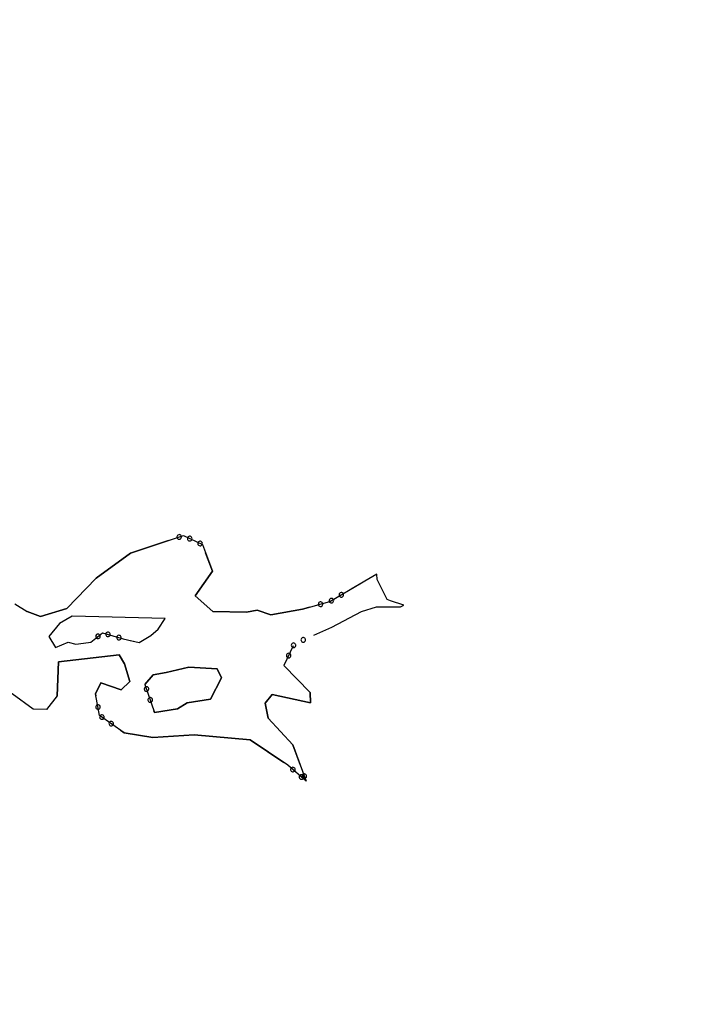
# Model space of a CAD drawing. Header units: feet. Extents: x 30669 to 99318, y 4696 to 26220.
# Tile 91 of 128: x 83308 to 83599, y 18765 to 19195. Entities that reach past the tile are written whole.
import ezdxf

# ---------------------------------------------------------------- set-up
doc = ezdxf.new("R2010")
doc.units = ezdxf.units.FT
doc.header["$LTSCALE"] = 600
doc.header["$MEASUREMENT"] = 0
doc.layers.add('ELIST-H', color=2, linetype='CONTINUOUS')
doc.layers.add('ELTWR', color=2, linetype='CONTINUOUS')

msp = doc.modelspace()

# ---------------------------------------------------------------- hatches: boundary and pattern name
at = {"layer": 'ELIST-H'}
h = msp.add_hatch(color=256, dxfattribs=at)
h.paths.add_polyline_path([(84645.29, 18900.21), (84637.57, 18859.96), (84666.69, 18854.37), (84674.41, 18894.62)])
h.paths.add_polyline_path([(81331.99, 19284.25), (81334.69, 19283.71), (81351.67, 19269.14), (81352.27, 19266.35), (81350.97, 19263.45), (81348.58, 19262.25), (81345.78, 19263.05), (81329.31, 19277.01), (81328.09, 19280.11), (81329.03, 19282.95)])
h.paths.add_polyline_path([(81669.53, 19013.02), (81673.66, 19010.25), (81678.03, 19008.54), (81682.51, 19007.79), (81688.45, 19008.22), (81694.87, 19010.63), (81699.29, 19013.91), (81703.07, 19018.67), (81705.39, 19024.13), (81706.17, 19030.58), (81705.76, 19034.28), (81704.85, 19037.59), (81702.34, 19042.5), (81698.36, 19046.94), (81693.32, 19050.18), (81687.61, 19051.96), (81683.84, 19052.26), (81678.22, 19051.52), (81676.42, 19050.96), (81673.24, 19049.53), (81669.23, 19046.73), (81666.06, 19043.29), (81663.69, 19039.29), (81662.14, 19034.6), (81661.67, 19030.56), (81662.5, 19023.95), (81664.89, 19018.46)], flags=17)
h.paths.add_polyline_path([(81594.03, 19079.13), (81597.13, 19075.39), (81601.13, 19072.27), (81607.08, 19069.7), (81612.44, 19068.9), (81617.81, 19069.39), (81623.44, 19071.38), (81628.88, 19075.25), (81632.44, 19079.64), (81634.84, 19084.85), (81635.88, 19090.72), (81635.4, 19096.47), (81633.25, 19102.39), (81629.55, 19107.51), (81624.47, 19111.5), (81620.82, 19113.19), (81616.65, 19114.26), (81610.25, 19114.37), (81604.87, 19113.02), (81599.56, 19110.12), (81596.63, 19107.55), (81594.04, 19104.31), (81591.32, 19098.61), (81590.26, 19092.2), (81590.89, 19086.35), (81592.84, 19081.15)], flags=17)
h.paths.add_polyline_path([(81467.34, 19286.04), (81470.46, 19283.67), (81474.59, 19281.25), (81479.86, 19279.14), (81484.75, 19277.98), (81490.29, 19277.51), (81497, 19278.1), (81503.17, 19279.81), (81508.8, 19282.52), (81513.67, 19285.98), (81517.95, 19290.27), (81521.78, 19295.82), (81523.87, 19300.24), (81525.5, 19305.56), (81526.32, 19312.04), (81525.94, 19318.71), (81523.81, 19326.55), (81520.02, 19333.63), (81516.52, 19337.95), (81511.5, 19342.34), (81505.31, 19345.93), (81499.32, 19348.02), (81492.9, 19349.04), (81486.04, 19348.83), (81478.08, 19346.88), (81471.23, 19343.47), (81466.75, 19340.07), (81463.21, 19336.44), (81459.8, 19331.66), (81457.13, 19326.18), (81455.41, 19320.24), (81454.74, 19313.07), (81455.27, 19307.15), (81457.45, 19299.62), (81460.65, 19293.6), (81464.12, 19289.15)], flags=17)
h.paths.add_polyline_path([(81387.42, 19422.33), (81389.62, 19424.35), (81392.61, 19426.16), (81396.08, 19427.33), (81399.56, 19427.69), (81404.12, 19427.01), (81407.5, 19425.56), (81410.54, 19423.32), (81412.88, 19420.6), (81414.71, 19417.04), (81415.66, 19412.53), (81415.27, 19407.81), (81413.13, 19402.72), (81409.61, 19398.81), (81406.1, 19396.67), (81401.68, 19395.4), (81397.08, 19395.43), (81391.75, 19397.21), (81387.72, 19400.29), (81385.22, 19403.73), (81383.8, 19407.28), (81383.26, 19411.79), (81383.59, 19414.76), (81384.19, 19416.89), (81386.3, 19420.93)])
h.paths.add_polyline_path([(81788.51, 18871.37), (81833.95, 18925.52), (81856.98, 18906.19), (81851.71, 18899.91), (81909.16, 18851.69), (81894.44, 18834.15), (81903.05, 18826.92), (81892.16, 18813.94), (81884.17, 18820.64), (81869.47, 18803.12), (81830.78, 18835.58), (81824.88, 18828.54), (81819.63, 18832.95), (81825.69, 18840.17)], flags=17)
h.paths.add_polyline_path([(81816.8, 18740.46), (81820.34, 18741.88), (81824.95, 18744.79), (81829.49, 18749.44), (81832.71, 18755.1), (81834.37, 18761.13), (81834.54, 18767.07), (81833.13, 18773.44), (81830.48, 18778.79), (81826.76, 18783.27), (81819.62, 18788.1), (81811.95, 18790.21), (81804.68, 18789.98), (81797.11, 18787.38), (81792.38, 18784.15), (81788.54, 18780.01), (81785.94, 18775.64), (81784.38, 18771.32), (81783.54, 18765.09), (81784.13, 18759.34), (81786.45, 18752.97), (81790.07, 18747.76), (81794.42, 18743.9), (81801.06, 18740.57), (81806.11, 18739.44), (81811.69, 18739.4)], flags=17)
h.paths.add_polyline_path([(81737.96, 18857.92), (81766.46, 18834.09), (81726.52, 18786.32), (81740.23, 18774.86), (81743.97, 18779.33), (81755.63, 18769.57), (81736.85, 18747.12), (81715.14, 18765.27), (81701.56, 18749.03), (81705.73, 18745.55), (81709.21, 18749.71), (81714.35, 18745.42), (81711.08, 18741.51), (81723.94, 18730.75), (81704.19, 18707.12), (81681.82, 18725.82), (81688.14, 18733.37), (81655.21, 18760.89), (81642.27, 18745.41), (81635.22, 18751.3), (81641.09, 18758.32), (81630.15, 18767.46), (81673.47, 18819.28), (81692.42, 18803.45)], flags=17)
h.paths.add_polyline_path([(81603.92, 18730.61), (81669.3, 18619.79), (81678.1, 18624.97), (81686.97, 18609.94), (81692.08, 18612.95), (81698.52, 18602.04), (81652.19, 18574.71), (81643.85, 18588.84), (81642.21, 18587.87), (81569.83, 18710.49)], flags=17)
h.paths.add_polyline_path([(81721.97, 18668.63), (81748.33, 18699.14), (81760.39, 18688.72), (81753.67, 18680.94), (81835, 18610.66), (81815.35, 18587.92)], flags=17)
h.paths.add_polyline_path([(81853.69, 18457.52), (81897.79, 18508.49), (81873.48, 18529.52), (81847.54, 18499.54), (81837.55, 18508.18), (81844.74, 18516.49), (81836.59, 18523.53), (81851.3, 18540.53), (81844.67, 18546.26), (81840.73, 18541.7), (81835.03, 18546.63), (81838.2, 18550.3), (81832.83, 18554.96), (81829.3, 18550.88), (81816.21, 18562.21), (81791.1, 18533.2), (81797.56, 18527.6), (81793.96, 18523.45), (81781.95, 18533.84), (81767.91, 18517.61), (81779.66, 18507.45), (81777.95, 18505.47), (81794.28, 18491.34), (81777.34, 18471.76), (81802.32, 18450.14), (81819.23, 18469.68), (81839.99, 18451.72), (81848.72, 18461.82)], flags=16)
h.paths.add_polyline_path([(81972.14, 18465.73), (81956.39, 18447.55), (81982.19, 18425.19), (81869.96, 18295.66), (81860.52, 18303.84), (81845.62, 18286.65), (81857.03, 18276.76), (81855.12, 18274.56), (81879.89, 18253.09), (81876.71, 18249.42), (81883.51, 18243.52), (81887.17, 18247.74), (81888.54, 18246.56), (81905.04, 18265.6), (81911.05, 18260.39), (81916.75, 18266.97), (81909.8, 18272.99), (81925.24, 18290.81), (81927.89, 18288.51), (81932.65, 18294), (81930, 18296.3), (81938.14, 18305.69), (81940.72, 18303.45), (81945.27, 18308.7), (81942.25, 18311.32), (82026.78, 18408.77), (82028.29, 18407.46), (82032.94, 18412.82), (82029.94, 18415.42), (82069.16, 18460.62), (82055.13, 18472.78), (82058.27, 18476.39), (82053.25, 18480.74), (82050.54, 18477.61), (82036.72, 18489.6), (81997.41, 18444.31), (81986.54, 18453.74), (81988.97, 18456.53), (81983.96, 18460.88), (81981.28, 18457.8)])
h.paths.add_polyline_path([(81974.87, 18540.32), (81808.29, 18347.92), (81824.11, 18334.21), (81822.12, 18331.91), (81826.77, 18327.88), (81828.03, 18329.33), (81842.83, 18316.51), (82010.44, 18509.92), (81993.89, 18524.27), (81996.8, 18527.63), (81991.78, 18531.98), (81988.66, 18528.37)], flags=17)
h.paths.add_polyline_path([(81938.62, 19144.16), (82071.27, 19032.6), (82048.87, 19005.97), (82059.21, 18997.28), (82048.69, 18984.77), (82044.34, 18988.42), (82039.81, 18983.04), (82043.86, 18979.64), (82032.88, 18966.59), (82029.26, 18969.64), (82025.95, 18965.71), (82041.8, 18952.36), (82034.83, 18944.07), (82030.15, 18948.01), (82015.24, 18930.29), (81997.26, 18945.41), (81976.73, 18921.01), (81862.79, 19016.89), (81877.1, 19033.9), (81881.85, 19029.91), (81886.37, 19035.28), (81879.32, 19041.22), (81886.77, 19050.08), (81898.17, 19040.49), (81906.29, 19050.13), (82001.42, 18970.06), (82027.22, 19000.71), (81913.69, 19096.26), (81922.11, 19106.26), (81910.53, 19116.01), (81917.11, 19123.83), (81923.92, 19118.09), (81928.83, 19123.93), (81924.59, 19127.5)], flags=17)
h.paths.add_polyline_path([(82063.65, 19268.57), (82195.92, 19157.54), (82173.45, 19130.77), (82184.01, 19121.91), (82173.49, 19109.37), (82169.25, 19112.93), (82164.43, 19107.18), (82168.59, 19103.69), (82157.62, 19090.63), (82153.98, 19093.69), (82151.81, 19091.09), (82167.54, 19077.85), (82160.76, 19069.79), (82155.75, 19074.01), (82139.73, 19054.96), (82121.58, 19070.19), (82101.31, 19046.03), (81968.03, 19157.87), (81982.52, 19175.14), (81987.89, 19170.64), (81992.4, 19176.01), (81984.26, 19182.84), (81990.81, 19190.64), (82003.43, 19180.04), (82012.53, 19190.88), (82125.75, 19095.84), (82150.72, 19125.59), (82037.71, 19220.45), (82046.65, 19231.1), (82034.71, 19241.12), (82041.6, 19249.33), (82048.79, 19243.29), (82053.38, 19248.75), (82049.64, 19251.89)])
h.paths.add_polyline_path([(82038.46, 18672.63), (82118.83, 18768.95), (82110.28, 18776.08), (82118.68, 18786.14), (82109, 18794.22), (82117.49, 18804.41), (82027.22, 18879.72), (82018.49, 18869.26), (82009.96, 18876.37), (82000.7, 18865.27), (81993.41, 18871.35), (81922.42, 18786.28), (81934.03, 18776.59), (81930.73, 18772.65), (81956.5, 18751.15), (82014.43, 18820.57), (82045.62, 18794.54), (82042.63, 18790.97), (82048.91, 18785.73), (82051.75, 18789.14), (82059.95, 18782.3), (81992.48, 18701.44), (82019.57, 18678.83), (82024.27, 18684.47)], flags=17)
h.paths.add_polyline_path([(81977.82, 18218.75), (82038.54, 18287.39), (82092.85, 18239.34), (82032.13, 18170.71)])
h.paths.add_polyline_path([(85134.97, 19111.75), (85131.96, 19101.49), (85147.99, 19096.78), (85151, 19107.05)])
h.paths.add_polyline_path([(85149.53, 19146.59), (85160.79, 19141.32), (85155.48, 19129.96), (85144.22, 19135.23)])
h.paths.add_polyline_path([(85120.82, 19147.17), (85115.09, 19127.36), (85130.47, 19122.91), (85136.2, 19142.71)])
h.paths.add_polyline_path([(84790.98, 18868.15), (84779.65, 18826.9), (84812.48, 18817.89), (84823.8, 18859.14)])
h.paths.add_polyline_path([(84446.1, 19015.38), (84453.3, 19041.71), (84532.29, 19020.12), (84525.09, 18993.79)])
h.paths.add_polyline_path([(83665.82, 19476.65), (83676.88, 19455.29), (83655.78, 19444.36), (83644.72, 19465.72)])
h.paths.add_polyline_path([(83693.66, 19514.03), (83714.99, 19475.18), (83695.33, 19464.39), (83674, 19503.24)])
h.paths.add_polyline_path([(81964.87, 19456.9), (81977.51, 19471.45), (81989.83, 19460.74), (81977.18, 19446.19)])
h.paths.add_polyline_path([(81899.9, 19157.63), (81715.19, 19312.29), (81818.86, 19436.11), (81975.7, 19304.78), (81924.34, 19243.44), (81952.21, 19220.11)])
h.paths.add_polyline_path([(81622.9, 18774.11), (81627.95, 18780.98), (81633.65, 18776.78), (81628.59, 18769.92)], flags=17)
h.paths.add_polyline_path([(81775.15, 19094.85), (81789.48, 19104.54), (81796.75, 19093.79), (81782.42, 19084.1)], flags=17)
h.paths.add_polyline_path([(81776.66, 19076.54), (81799.51, 19091.57), (81810.52, 19074.82), (81787.67, 19059.8)], flags=17)
h.paths.add_polyline_path([(82142.06, 18905.04), (82239.99, 19021.8), (82356.02, 18924.49), (82258.1, 18807.72)])
h.paths.add_polyline_path([(82287.32, 19185.72), (82393.09, 19097.23), (82438.75, 19151.8), (82462.38, 19132.03), (82410.12, 19069.56), (82487.45, 19004.86), (82466.94, 18980.35), (82374.88, 19057.36), (82373.93, 19056.21), (82366.4, 19062.5), (82368.3, 19064.77), (82261.14, 19154.41)])
h.paths.add_polyline_path([(82274.93, 19507.74), (82310.56, 19478.19), (82285.24, 19447.65), (82249.6, 19477.2)])
h.paths.add_polyline_path([(82055.32, 19446.44), (82079.25, 19426.94), (82064.03, 19408.27), (82040.11, 19427.77)])
h.paths.add_polyline_path([(82176.55, 19325.19), (82284.07, 19234.15), (82241.45, 19183.81), (82143.31, 19266.9), (82174.7, 19303.96), (82165.31, 19311.91)])
h.paths.add_polyline_path([(81778.87, 18953.91), (81789.94, 18944.82), (81782.35, 18935.58), (81771.28, 18944.67)], flags=17)
h.paths.add_polyline_path([(81905.32, 18160.78), (81921.18, 18160.88), (81935.27, 18153.36), (81944.14, 18139.74), (81944.27, 18123.56), (81935.95, 18109.62), (81921.84, 18101.38), (81907.35, 18101.26), (81893.77, 18107.61), (81884.7, 18120.99), (81884.56, 18137.59), (81891.48, 18151.89)])
h.paths.add_polyline_path([(82249.74, 18083.79), (82248.42, 18099.44), (82258.86, 18100.31), (82260.17, 18084.66)])
h.paths.add_polyline_path([(83739.06, 18248.23), (83644.28, 18116.85), (83565.02, 18174.03), (83602.82, 18226.43), (83617.93, 18215.52), (83674.91, 18294.51)])
h.paths.add_polyline_path([(86041.94, 18856.54), (85981.06, 18859.14), (85981.89, 18878.4), (86042.77, 18875.79)])
h.paths.add_polyline_path([(81111.75, 18109.05), (81105.13, 18102.59), (81097.59, 18110.31), (81104.21, 18116.77)])
h.paths.add_polyline_path([(81601.94, 19009.11), (81605.19, 19006.35), (81627.92, 19033.23), (81624.67, 19035.99)], flags=17)
h.paths.add_polyline_path([(81402.49, 19234.93), (81407.21, 19230.91), (81438.21, 19267.39), (81433.49, 19271.4)], flags=17)
edge = h.paths.add_edge_path()
edge.add_line((81328.55, 19354.4), (81332.7, 19350.68))
edge.add_line((81332.7, 19350.68), (81361.21, 19382.45))
edge.add_line((81328.55, 19354.4), (81357.07, 19386.18))
edge.add_line((82119.69, 18412.47), (82125.52, 18419.5))
edge.add_line((82125.52, 18419.5), (82128.33, 18417.71))
edge.add_line((82128.33, 18417.71), (82132.65, 18409.44))
edge.add_line((82132.65, 18409.44), (82130.29, 18406.69))
edge.add_line((82130.29, 18406.69), (82122.23, 18409.87))
edge.add_line((82122.23, 18409.87), (82119.26, 18412.21))
edge.add_line((82078.9, 18986.63), (82085.55, 18994.61))
edge.add_line((82085.55, 18994.61), (82092.75, 18988.02))
edge.add_line((82092.75, 18988.02), (82085.35, 18979.64))
edge.add_line((82049.25, 19420.32), (82045.08, 19415.41))
edge.add_line((82045.08, 19415.41), (82050.47, 19410.57))
edge.add_line((82050.47, 19410.57), (82054.86, 19415.75))
edge.add_line((81983.95, 18460.88), (81988.44, 18466.2))
edge.add_line((81988.44, 18466.2), (81994.84, 18461.33))
edge.add_line((81994.84, 18461.33), (81987.78, 18452.64))
edge.add_line((81920.57, 18253.11), (81924.71, 18258.9))
edge.add_line((81942.07, 18305.02), (81943.71, 18303.82))
edge.add_line((81943.71, 18303.82), (81941.45, 18301.19))
edge.add_line((81941.45, 18301.19), (81952.01, 18291.72))
edge.add_line((81952.01, 18291.72), (81957.96, 18298.66))
edge.add_line((81957.96, 18298.66), (81947.62, 18308.14))
edge.add_line((81947.62, 18308.14), (81945.66, 18306.09))
edge.add_line((81945.66, 18306.09), (81944.13, 18307.4))
edge.add_line((81916.03, 18266.14), (81924.71, 18258.9))
edge.add_line((81911.59, 18261.02), (81920.57, 18253.11))
edge.add_line((81870.82, 18477.31), (81875.64, 18472.98))
edge.add_line((81875.64, 18472.98), (81880.66, 18478.84))
edge.add_line((81880.66, 18478.84), (81875.98, 18483.27))
edge.add_line((81802.32, 18450.14), (81805.55, 18445.92))
edge.add_line((81805.55, 18445.92), (81811.08, 18452.38))
edge.add_line((81811.08, 18452.38), (81807.37, 18455.98))

# ---------------------------------------------------------------- linework, layer by layer
at = {"layer": 'ELTWR', "elevation": -54.68}
for points in [[(83306.13, 18939.8), (83311.49, 18936.35), (83317.33, 18934.19), (83328.94, 18937.75), (83341.63, 18950.9), (83356.62, 18961.91), (83379.79, 18969.56), (83388.11, 18965.58), (83392.53, 18953.99), (83384.97, 18943.21), (83392.59, 18936.37), (83407.33, 18936.06), (83411.96, 18936.97), (83417.98, 18934.96), (83431.79, 18937.38), (83443.66, 18940.7), (83457.6, 18948.86)], [(83378.32, 18968.02), (83378.64, 18968.23), (83378.86, 18968.53), (83378.95, 18968.81), (83378.94, 18969.14), (83378.83, 18969.44), (83378.63, 18969.7), (83378.36, 18969.87), (83378.04, 18969.95), (83377.72, 18969.93), (83377.41, 18969.79), (83377.18, 18969.59), (83377.04, 18969.36), (83376.96, 18969.07), (83376.97, 18968.8), (83377.06, 18968.52), (83377.27, 18968.23), (83377.53, 18968.05), (83377.77, 18967.97), (83378.04, 18967.96), (83378.32, 18968.02)], [(83382.17, 18967.31), (83382.55, 18967.24), (83382.91, 18967.3), (83383.17, 18967.45), (83383.4, 18967.69), (83383.53, 18967.98), (83383.56, 18968.31), (83383.48, 18968.62), (83383.31, 18968.9), (83383.06, 18969.1), (83382.74, 18969.22), (83382.44, 18969.23), (83382.18, 18969.16), (83381.92, 18969.01), (83381.74, 18968.8), (83381.61, 18968.55), (83381.56, 18968.19), (83381.62, 18967.88), (83381.75, 18967.65), (83381.93, 18967.46), (83382.17, 18967.31)], [(83373.21, 18967.39), (83356.62, 18961.91), (83341.63, 18950.9), (83328.94, 18937.75), (83317.33, 18934.19), (83311.49, 18936.35), (83309.57, 18937.58)], [(83386.68, 18965.15), (83387.06, 18965.08), (83387.42, 18965.14), (83387.68, 18965.29), (83387.9, 18965.53), (83388.03, 18965.82), (83388.07, 18966.15), (83387.99, 18966.46), (83387.81, 18966.74), (83387.57, 18966.94), (83387.25, 18967.06), (83386.95, 18967.07), (83386.69, 18967), (83386.43, 18966.85), (83386.24, 18966.65), (83386.12, 18966.39), (83386.07, 18966.03), (83386.13, 18965.72), (83386.25, 18965.5), (83386.43, 18965.3), (83386.68, 18965.15)], [(83434.88, 18938.24), (83431.79, 18937.38), (83417.98, 18934.96), (83411.96, 18936.97), (83407.33, 18936.06), (83392.59, 18936.37), (83384.97, 18943.21), (83392.53, 18953.99), (83389.48, 18961.99)], [(83436.7, 18926), (83444.6, 18929.48), (83457.61, 18936.43), (83464.08, 18938.45), (83474.57, 18938.35), (83475.97, 18939.21), (83470.19, 18941.01), (83468.82, 18941.61), (83464.33, 18950.29), (83464.2, 18952.73), (83453.05, 18946.2)], [(83444.97, 18940.31), (83445.24, 18940.58), (83445.39, 18940.91), (83445.42, 18941.21), (83445.34, 18941.53), (83445.17, 18941.8), (83444.92, 18942.01), (83444.62, 18942.12), (83444.29, 18942.13), (83443.98, 18942.04), (83443.71, 18941.84), (83443.53, 18941.6), (83443.44, 18941.35), (83443.42, 18941.04), (83443.49, 18940.78), (83443.63, 18940.53), (83443.9, 18940.29), (83444.19, 18940.17), (83444.45, 18940.14), (83444.71, 18940.18), (83444.97, 18940.31)], [(83449.28, 18942.83), (83449.56, 18943.1), (83449.71, 18943.44), (83449.73, 18943.73), (83449.65, 18944.06), (83449.48, 18944.33), (83449.23, 18944.54), (83448.94, 18944.65), (83448.6, 18944.66), (83448.3, 18944.57), (83448.02, 18944.37), (83447.84, 18944.12), (83447.75, 18943.87), (83447.74, 18943.57), (83447.8, 18943.3), (83447.94, 18943.05), (83448.21, 18942.81), (83448.5, 18942.7), (83448.76, 18942.67), (83449.02, 18942.71), (83449.28, 18942.83)], [(83440.01, 18938.64), (83440.35, 18938.83), (83440.57, 18939.11), (83440.67, 18939.39), (83440.68, 18939.73), (83440.59, 18940.03), (83440.4, 18940.3), (83440.14, 18940.48), (83439.82, 18940.58), (83439.5, 18940.57), (83439.18, 18940.45), (83438.95, 18940.25), (83438.8, 18940.03), (83438.71, 18939.74), (83438.7, 18939.47), (83438.77, 18939.19), (83438.97, 18938.89), (83439.22, 18938.7), (83439.46, 18938.61), (83439.73, 18938.59), (83440.01, 18938.64)], [(83371.89, 18933.36), (83331.17, 18934.33), (83325.62, 18931.08), (83321.01, 18925.48), (83323.95, 18920.73), (83329.51, 18922.93), (83332.79, 18922.1), (83338.37, 18922.88)], [(83371.89, 18933.36), (83331.17, 18934.33), (83325.62, 18931.08), (83321.01, 18925.48), (83323.95, 18920.73), (83329.51, 18922.93), (83332.79, 18922.1), (83339.33, 18923.01), (83344.46, 18927.08), (83353.52, 18924.45), (83360.53, 18922.82), (83365.6, 18925.88), (83368.8, 18928.73), (83371.89, 18933.36)], [(83356.49, 18923.76), (83360.53, 18922.82), (83365.6, 18925.88), (83368.8, 18928.73), (83371.89, 18933.36)], [(83341.83, 18926.27), (83341.59, 18925.97), (83341.49, 18925.61), (83341.51, 18925.32), (83341.63, 18925.01), (83341.84, 18924.76), (83342.11, 18924.59), (83342.42, 18924.52), (83342.76, 18924.56), (83343.05, 18924.69), (83343.29, 18924.93), (83343.43, 18925.19), (83343.49, 18925.45), (83343.46, 18925.76), (83343.36, 18926.01), (83343.18, 18926.24), (83342.88, 18926.44), (83342.58, 18926.52), (83342.32, 18926.51), (83342.07, 18926.43), (83341.83, 18926.27)], [(83347.07, 18927.36), (83346.69, 18927.38), (83346.35, 18927.25), (83346.11, 18927.07), (83345.93, 18926.79), (83345.85, 18926.48), (83345.87, 18926.16), (83346, 18925.86), (83346.22, 18925.61), (83346.49, 18925.45), (83346.83, 18925.39), (83347.13, 18925.43), (83347.37, 18925.54), (83347.6, 18925.74), (83347.75, 18925.96), (83347.83, 18926.24), (83347.82, 18926.6), (83347.71, 18926.89), (83347.55, 18927.1), (83347.34, 18927.26), (83347.07, 18927.36)], [(83351.88, 18925.97), (83351.49, 18925.98), (83351.15, 18925.86), (83350.91, 18925.67), (83350.73, 18925.4), (83350.65, 18925.09), (83350.67, 18924.76), (83350.8, 18924.47), (83351.02, 18924.22), (83351.29, 18924.06), (83351.63, 18923.99), (83351.93, 18924.03), (83352.17, 18924.14), (83352.4, 18924.34), (83352.55, 18924.57), (83352.64, 18924.84), (83352.63, 18925.2), (83352.51, 18925.5), (83352.35, 18925.7), (83352.15, 18925.86), (83351.88, 18925.97)], [(83431.67, 18924.88), (83431.37, 18924.64), (83431.19, 18924.33), (83431.13, 18924.03), (83431.17, 18923.71), (83431.3, 18923.42), (83431.53, 18923.18), (83431.81, 18923.04), (83432.14, 18922.99), (83432.45, 18923.04), (83432.75, 18923.21), (83432.96, 18923.43), (83433.07, 18923.67), (83433.13, 18923.97), (83433.09, 18924.24), (83432.98, 18924.5), (83432.74, 18924.77), (83432.47, 18924.93), (83432.21, 18924.98), (83431.95, 18924.97), (83431.67, 18924.88)], [(83427.75, 18921.39), (83423.64, 18912.73), (83435.1, 18900.97), (83435.34, 18896.52), (83418.52, 18900.19), (83415.49, 18896.34), (83416.74, 18889.72), (83427.52, 18878.14), (83433.39, 18862.29), (83425.44, 18869.22), (83409, 18880.38), (83384.45, 18882.51), (83366.45, 18881.31), (83353.96, 18883.43), (83343.18, 18890.99), (83341.41, 18900.43), (83343.74, 18905.29), (83352.61, 18902.2), (83356.43, 18905.76), (83354.11, 18913.55), (83351.67, 18917.43), (83325.18, 18914.33), (83324.64, 18899.58)], [(83426.94, 18922.02), (83426.87, 18921.64), (83426.93, 18921.29), (83427.08, 18921.03), (83427.33, 18920.8), (83427.62, 18920.67), (83427.94, 18920.64), (83428.25, 18920.72), (83428.54, 18920.9), (83428.74, 18921.14), (83428.85, 18921.46), (83428.86, 18921.77), (83428.79, 18922.02), (83428.63, 18922.28), (83428.43, 18922.47), (83428.17, 18922.59), (83427.82, 18922.64), (83427.51, 18922.58), (83427.28, 18922.45), (83427.09, 18922.27), (83426.94, 18922.02)], [(83324.64, 18899.58), (83325.18, 18914.33), (83351.67, 18917.43), (83354.11, 18913.55), (83356.43, 18905.76), (83352.61, 18902.2), (83343.74, 18905.29), (83341.41, 18900.43), (83341.57, 18899.6)], [(83424.8, 18917.5), (83424.73, 18917.13), (83424.79, 18916.77), (83424.94, 18916.51), (83425.18, 18916.28), (83425.48, 18916.16), (83425.8, 18916.13), (83426.11, 18916.2), (83426.39, 18916.38), (83426.59, 18916.63), (83426.71, 18916.94), (83426.72, 18917.25), (83426.65, 18917.51), (83426.49, 18917.77), (83426.29, 18917.95), (83426.03, 18918.08), (83425.68, 18918.12), (83425.37, 18918.06), (83425.14, 18917.93), (83424.95, 18917.75), (83424.8, 18917.5)], [(83362.96, 18904.55), (83366.53, 18908.76), (83372.28, 18909.74), (83382.19, 18912.06), (83394.49, 18911.38), (83396.39, 18907.36), (83391.64, 18898.07), (83381.36, 18896.51), (83377.26, 18893.83), (83367.2, 18892.28), (83366.94, 18893.03)], [(83362.96, 18904.55), (83367.2, 18892.28), (83377.26, 18893.83), (83381.36, 18896.51), (83391.64, 18898.07), (83396.39, 18907.36), (83394.49, 18911.38), (83382.19, 18912.06), (83372.28, 18909.74), (83366.53, 18908.76), (83362.96, 18904.55)], [(83430.86, 18869.13), (83427.52, 18878.14), (83416.74, 18889.72), (83415.49, 18896.34), (83418.52, 18900.19), (83435.34, 18896.52), (83435.1, 18900.97), (83423.74, 18912.63)], [(83324.64, 18899.58), (83319.99, 18893.51), (83314.25, 18893.66), (83305.08, 18900.42), (83295.8, 18902.82), (83287.24, 18904.36), (83280.15, 18899.29), (83268.64, 18901.8), (83257.23, 18902.63)], [(83362.75, 18902.11), (83362.96, 18901.79), (83363.26, 18901.58), (83363.54, 18901.5), (83363.87, 18901.51), (83364.17, 18901.62), (83364.43, 18901.83), (83364.6, 18902.1), (83364.67, 18902.42), (83364.64, 18902.74), (83364.5, 18903.05), (83364.3, 18903.27), (83364.07, 18903.41), (83363.77, 18903.48), (83363.5, 18903.47), (83363.23, 18903.38), (83362.94, 18903.17), (83362.77, 18902.9), (83362.69, 18902.66), (83362.68, 18902.39), (83362.75, 18902.11)], [(83324.64, 18899.58), (83319.99, 18893.51), (83314.25, 18893.66), (83305.08, 18900.42)], [(83343.46, 18894.92), (83343.3, 18895.27), (83343.03, 18895.52), (83342.76, 18895.64), (83342.43, 18895.68), (83342.12, 18895.61), (83341.84, 18895.45), (83341.63, 18895.2), (83341.51, 18894.89), (83341.49, 18894.58), (83341.58, 18894.25), (83341.76, 18894), (83341.96, 18893.83), (83342.24, 18893.71), (83342.51, 18893.68), (83342.8, 18893.73), (83343.11, 18893.9), (83343.32, 18894.14), (83343.44, 18894.37), (83343.48, 18894.63), (83343.46, 18894.92)], [(83364.38, 18897.38), (83364.59, 18897.06), (83364.89, 18896.85), (83365.17, 18896.77), (83365.51, 18896.78), (83365.81, 18896.89), (83366.06, 18897.1), (83366.23, 18897.37), (83366.3, 18897.7), (83366.27, 18898.01), (83366.14, 18898.32), (83365.93, 18898.54), (83365.7, 18898.68), (83365.4, 18898.76), (83365.13, 18898.75), (83364.86, 18898.65), (83364.57, 18898.44), (83364.4, 18898.18), (83364.32, 18897.93), (83364.31, 18897.67), (83364.38, 18897.38)], [(83344.72, 18891.12), (83344.36, 18891.26), (83344, 18891.25), (83343.72, 18891.15), (83343.46, 18890.95), (83343.28, 18890.68), (83343.2, 18890.37), (83343.22, 18890.05), (83343.35, 18889.74), (83343.55, 18889.5), (83343.85, 18889.33), (83344.15, 18889.28), (83344.41, 18889.3), (83344.7, 18889.41), (83344.91, 18889.58), (83345.08, 18889.81), (83345.18, 18890.16), (83345.17, 18890.47), (83345.09, 18890.72), (83344.94, 18890.93), (83344.72, 18891.12)], [(83348.82, 18888.25), (83348.46, 18888.39), (83348.09, 18888.38), (83347.81, 18888.28), (83347.55, 18888.08), (83347.37, 18887.81), (83347.29, 18887.5), (83347.31, 18887.18), (83347.44, 18886.87), (83347.65, 18886.63), (83347.94, 18886.46), (83348.24, 18886.41), (83348.51, 18886.43), (83348.79, 18886.54), (83349, 18886.71), (83349.17, 18886.94), (83349.28, 18887.29), (83349.27, 18887.6), (83349.18, 18887.84), (83349.04, 18888.06), (83348.82, 18888.25)], [(83352.38, 18884.53), (83353.96, 18883.43), (83366.45, 18881.31), (83384.45, 18882.51), (83409, 18880.38), (83423.66, 18870.42)], [(83428.21, 18868.13), (83427.86, 18868.31), (83427.5, 18868.34), (83427.21, 18868.27), (83426.93, 18868.1), (83426.72, 18867.85), (83426.61, 18867.54), (83426.6, 18867.23), (83426.69, 18866.9), (83426.87, 18866.65), (83427.15, 18866.45), (83427.44, 18866.36), (83427.71, 18866.35), (83428, 18866.43), (83428.23, 18866.58), (83428.42, 18866.79), (83428.57, 18867.12), (83428.58, 18867.44), (83428.53, 18867.69), (83428.41, 18867.92), (83428.21, 18868.13)], [(83431.98, 18864.85), (83431.63, 18865.02), (83431.27, 18865.06), (83430.98, 18864.99), (83430.7, 18864.81), (83430.5, 18864.56), (83430.38, 18864.26), (83430.37, 18863.94), (83430.46, 18863.62), (83430.65, 18863.36), (83430.92, 18863.16), (83431.21, 18863.07), (83431.48, 18863.07), (83431.77, 18863.15), (83432, 18863.29), (83432.19, 18863.51), (83432.33, 18863.84), (83432.36, 18864.15), (83432.3, 18864.41), (83432.18, 18864.64), (83431.98, 18864.85)], [(83431.68, 18864.05), (83431.89, 18863.73), (83432.2, 18863.53), (83432.49, 18863.45), (83432.82, 18863.47), (83433.11, 18863.59), (83433.36, 18863.8), (83433.52, 18864.08), (83433.59, 18864.4), (83433.56, 18864.72), (83433.41, 18865.02), (83433.2, 18865.24), (83432.97, 18865.37), (83432.67, 18865.44), (83432.4, 18865.43), (83432.13, 18865.33), (83431.84, 18865.11), (83431.68, 18864.84), (83431.61, 18864.59), (83431.6, 18864.33), (83431.68, 18864.05)]]:
    msp.add_lwpolyline(points, dxfattribs=at)

doc.saveas('drawing.dxf')
